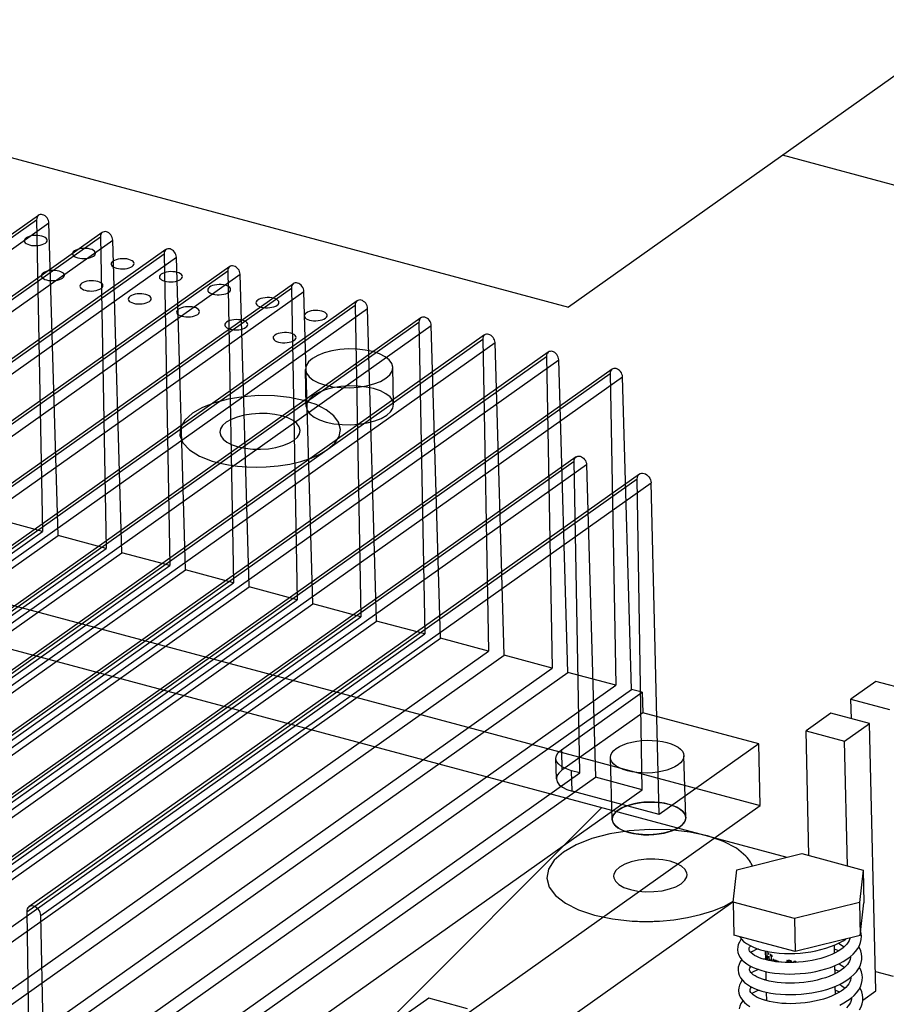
# Model space of a CAD drawing. Header units: millimetres. Extents: x 6 to 414, y 7 to 290.
# Tile 128 of 256: x 125.19 to 128.96, y 159.61 to 163.89. Entities that reach past the tile are written whole.
import ezdxf

# ---------------------------------------------------------------- set-up
doc = ezdxf.new("R2010")
doc.units = ezdxf.units.MM
doc.header["$LTSCALE"] = 23.1
doc.layers.get('0').update_dxf_attribs({"linetype": 'CONTINUOUS'})
for name, color, linetype in [('02___PRT_ALL_AXES', 7, 'CONTINUOUS'), ('ALL_AXES', 7, 'CONTINUOUS'), ('ALL_CURVES', 7, 'CONTINUOUS')]:
    doc.layers.add(name, color=color, linetype=linetype)

msp = doc.modelspace()

# ---------------------------------------------------------------- linework, layer by layer
at = {"color": 4, "linetype": 'Continuous'}
for p, q in [((122.9104, 163.892), (127.5729, 162.6409)), ((129.1556, 163.7634), (127.5729, 162.6409)), ((129.8494, 162.9414), (128.5052, 163.3021)), ((121.6626, 162.0872), (128.5241, 160.2461)), ((128.3732, 160.2087), (128.372, 160.2116)), ((127.4957, 159.4899), (128.2888, 160.0525)), ((127.8989, 159.9667), (127.9067, 159.9666))]:
    msp.add_line(p, q, dxfattribs=at)
at = {"color": 6, "linetype": 'Continuous'}
for p, q in [((125.2679, 163.0404), (121.7448, 160.5417)), ((121.7365, 160.5228), (125.2596, 163.0215)), ((121.7902, 160.5083), (125.3133, 163.0071)), ((125.2596, 163.0215), (125.2846, 161.6645)), ((125.3527, 161.6463), (125.3133, 163.0071)), ((125.5452, 162.966), (122.0221, 160.4673)), ((122.0137, 160.4484), (125.5368, 162.9471)), ((122.0674, 160.4339), (125.5906, 162.9327)), ((125.5368, 162.9471), (125.5619, 161.5901)), ((125.6299, 161.5719), (125.5906, 162.9327)), ((122.2909, 160.374), (125.814, 162.8728)), ((125.8224, 162.8916), (122.2993, 160.3929)), ((125.814, 162.8728), (125.8391, 161.5157)), ((122.3447, 160.3596), (125.8678, 162.8583)), ((125.9071, 161.4975), (125.8678, 162.8583)), ((122.5681, 160.2996), (126.0913, 162.7984)), ((126.0996, 162.8173), (122.5765, 160.3185)), ((122.6219, 160.2852), (126.145, 162.7839)), ((126.0913, 162.7984), (126.1163, 161.4414)), ((126.1844, 161.4231), (126.145, 162.7839)), ((126.3769, 162.7429), (122.8538, 160.2441)), ((122.8454, 160.2252), (126.3685, 162.724)), ((122.8991, 160.2108), (126.4223, 162.7095)), ((126.3685, 162.724), (126.3936, 161.367)), ((126.4616, 161.3487), (126.4223, 162.7095)), ((126.6541, 162.6685), (123.131, 160.1697)), ((123.1226, 160.1508), (126.6457, 162.6496)), ((123.1764, 160.1364), (126.6995, 162.6352)), ((126.6457, 162.6496), (126.6708, 161.2926)), ((126.7388, 161.2743), (126.6995, 162.6352)), ((123.3998, 160.0764), (126.923, 162.5752)), ((126.9313, 162.5941), (123.4082, 160.0953)), ((126.923, 162.5752), (126.948, 161.2182)), ((123.4536, 160.062), (126.9767, 162.5608)), ((127.0161, 161.1999), (126.9767, 162.5608)), ((123.6771, 160.002), (127.2002, 162.5008)), ((127.2086, 162.5197), (123.6854, 160.0209)), ((123.7308, 159.9876), (127.254, 162.4864)), ((127.2002, 162.5008), (127.2253, 161.1438)), ((127.2933, 161.1255), (127.254, 162.4864)), ((127.4858, 162.4453), (123.9627, 159.9465)), ((123.9543, 159.9276), (127.4774, 162.4264)), ((124.0081, 159.9132), (127.5312, 162.412)), ((127.4774, 162.4264), (127.5025, 161.0694)), ((127.5705, 161.0511), (127.5312, 162.412)), ((127.763, 162.3709), (124.2399, 159.8721)), ((126.4329, 162.2085), (126.4291, 162.3697)), ((126.8128, 162.2175), (126.809, 162.3787)), ((124.2315, 159.8532), (127.7547, 162.352)), ((124.2853, 159.8388), (127.8084, 162.3376)), ((127.7547, 162.352), (127.7797, 160.995)), ((127.8478, 160.9767), (127.8084, 162.3376)), ((121.6866, 162.2742), (128.4074, 160.4708)), ((124.9424, 160.0864), (127.5983, 161.9701)), ((127.6067, 161.989), (124.9508, 160.1053)), ((127.6233, 160.6131), (127.5983, 161.9701)), ((124.9962, 160.072), (127.6521, 161.9557)), ((127.6521, 161.9557), (127.6914, 160.5948)), ((125.2168, 160.0092), (127.8727, 161.8929)), ((127.8821, 161.9141), (125.2262, 160.0305)), ((127.8947, 160.5403), (127.8727, 161.8929)), ((125.2773, 159.993), (127.9332, 161.8767)), ((127.9674, 160.4318), (127.9332, 161.8767)), ((125.2846, 161.6645), (125.0754, 161.7207)), ((121.7615, 159.1658), (125.2846, 161.6645)), ((121.8295, 159.1475), (125.3527, 161.6463)), ((125.5619, 161.5901), (125.3527, 161.6463)), ((122.0387, 159.0914), (125.5619, 161.5901)), ((122.1068, 159.0731), (125.6299, 161.5719)), ((125.8391, 161.5157), (125.6299, 161.5719)), ((122.316, 159.017), (125.8391, 161.5157)), ((122.384, 158.9987), (125.9071, 161.4975)), ((126.1163, 161.4414), (125.9071, 161.4975)), ((122.5932, 158.9426), (126.1163, 161.4414)), ((122.6612, 158.9243), (126.1844, 161.4231)), ((126.3936, 161.367), (126.1844, 161.4231)), ((122.8704, 158.8682), (126.3936, 161.367)), ((122.9385, 158.8499), (126.4616, 161.3487)), ((126.6708, 161.2926), (126.4616, 161.3487)), ((123.1477, 158.7938), (126.6708, 161.2926)), ((123.2157, 158.7755), (126.7388, 161.2743)), ((126.948, 161.2182), (126.7388, 161.2743)), ((123.4249, 158.7194), (126.948, 161.2182)), ((123.4929, 158.7011), (127.0161, 161.1999)), ((127.2253, 161.1438), (127.0161, 161.1999)), ((123.7021, 158.645), (127.2253, 161.1438)), ((123.7702, 158.6268), (127.2933, 161.1255)), ((127.5025, 161.0694), (127.2933, 161.1255)), ((123.9794, 158.5706), (127.5025, 161.0694)), ((124.0474, 158.5524), (127.5705, 161.0511)), ((127.7797, 160.995), (127.5705, 161.0511)), ((124.2566, 158.4962), (127.7797, 160.995)), ((124.3246, 158.478), (127.8478, 160.9767)), ((127.5425, 160.7142), (127.8948, 160.9641)), ((127.8948, 160.9641), (127.8478, 160.9767)), ((127.8948, 160.9641), (127.8969, 160.8746)), ((127.8969, 160.8746), (127.5446, 160.6247)), ((128.401, 160.7393), (127.8969, 160.8746)), ((128.401, 160.7393), (127.9674, 160.4318)), ((128.4074, 160.4708), (128.401, 160.7393)), ((127.5425, 160.7142), (127.5446, 160.6247)), ((128.0836, 160.4191), (128.0758, 160.688)), ((127.5207, 160.5874), (127.5186, 160.6769)), ((127.7637, 160.4112), (127.7559, 160.6801)), ((124.9674, 158.7294), (127.6233, 160.6131)), ((127.5893, 160.5332), (127.5872, 160.6228)), ((127.6233, 160.6131), (127.5872, 160.6228)), ((125.0355, 158.7111), (127.6914, 160.5948)), ((127.8947, 160.5403), (127.6914, 160.5948)), ((125.2388, 158.6566), (127.8947, 160.5403)), ((127.9674, 160.4318), (127.5893, 160.5332)), ((124.8842, 157.972), (128.4074, 160.4708)), ((125.2168, 160.0092), (125.2388, 158.6566)), ((125.3115, 158.5481), (125.2773, 159.993))]:
    msp.add_line(p, q, dxfattribs=at)
at = {"color": 7, "linetype": 'Continuous'}
for p, q in [((128.9105, 161.0114), (128.8021, 160.9345)), ((129.0785, 160.9663), (128.9105, 161.0114)), ((128.8041, 160.8492), (128.8021, 160.9345)), ((128.8021, 160.9345), (128.9701, 160.8895)), ((128.7154, 160.873), (128.607, 160.7961)), ((128.8834, 160.8279), (128.7154, 160.873)), ((128.775, 160.7511), (128.8834, 160.8279)), ((128.911, 159.6642), (128.8834, 160.8279)), ((128.6198, 160.2535), (128.607, 160.7961)), ((128.607, 160.7961), (128.775, 160.7511)), ((128.7879, 160.2084), (128.775, 160.7511)), ((128.3059, 160.192), (128.5883, 160.262)), ((128.5883, 160.262), (128.8551, 160.1904)), ((128.2902, 160.0505), (128.3059, 160.192)), ((128.8551, 160.1904), (128.8394, 160.0489)), ((128.8551, 160.1904), (128.8585, 160.0472)), ((128.2902, 160.0505), (128.2936, 159.9073)), ((128.557, 159.9789), (128.2902, 160.0505)), ((128.8394, 160.0489), (128.557, 159.9789)), ((128.8394, 160.0489), (128.8428, 159.9056)), ((128.8428, 159.9056), (128.8585, 160.0472)), ((128.557, 159.9789), (128.5604, 159.8357)), ((128.5604, 159.8357), (128.2936, 159.9073)), ((128.3174, 159.9009), (128.3177, 159.9005)), ((128.8428, 159.9056), (128.5604, 159.8357)), ((128.3098, 159.8556), (128.3091, 159.8447)), ((128.3091, 159.845), (128.3092, 159.8428)), ((128.3591, 159.8452), (128.3591, 159.8463)), ((128.3598, 159.8421), (128.3591, 159.8452)), ((128.6933, 159.8504), (128.7138, 159.8572)), ((128.7138, 159.8572), (128.7333, 159.8649)), ((128.4222, 159.8028), (128.4301, 159.8054)), ((128.4456, 159.7967), (128.4302, 159.8004)), ((128.4618, 159.7936), (128.4456, 159.7967)), ((128.479, 159.7911), (128.4618, 159.7936)), ((128.497, 159.7893), (128.479, 159.7911)), ((128.5158, 159.7881), (128.497, 159.7893)), ((128.5351, 159.7877), (128.5158, 159.7881)), ((128.5548, 159.788), (128.5351, 159.7877)), ((128.5747, 159.7891), (128.5548, 159.788)), ((128.7851, 159.8022), (128.7994, 159.8128)), ((128.8, 159.8101), (128.7978, 159.8116)), ((128.8, 159.8133), (128.8, 159.8115)), ((128.3112, 159.7568), (128.3112, 159.7552)), ((128.3112, 159.7555), (128.3113, 159.7543)), ((128.3613, 159.7554), (128.3612, 159.7568)), ((128.6931, 159.7601), (128.7137, 159.7669)), ((128.7137, 159.7669), (128.7334, 159.7745)), ((128.909, 159.7495), (128.9867, 159.7286)), ((128.4245, 159.7132), (128.4322, 159.716)), ((128.7882, 159.7134), (128.8025, 159.7241)), ((128.8021, 159.7206), (128.7999, 159.7221)), ((128.8021, 159.7238), (128.8022, 159.7219)), ((128.3133, 159.6672), (128.3133, 159.6657)), ((128.3133, 159.6659), (128.3134, 159.6647)), ((128.3635, 159.6655), (128.3633, 159.6673)), ((128.3972, 159.6696), (128.415, 159.6639)), ((128.6972, 159.6712), (128.7176, 159.678)), ((128.7176, 159.678), (128.7371, 159.6857)), ((128.7592, 159.663), (128.7467, 159.6553)), ((128.8538, 159.6236), (128.911, 159.6642)), ((126.9657, 159.6321), (126.8573, 159.5552)), ((127.1338, 159.587), (126.9657, 159.6321)), ((128.4476, 159.6181), (128.4321, 159.622)), ((128.7881, 159.6223), (128.8028, 159.6331)), ((128.8041, 159.6312), (128.8021, 159.6326)), ((128.8042, 159.6342), (128.8043, 159.6324))]:
    msp.add_line(p, q, dxfattribs=at)
at = {"color": 2, "linetype": 'Continuous'}
msp.add_line((126.7017, 159.4448), (127.719, 160.4621), dxfattribs=at)
at = {"color": 6, "linetype": 'Continuous'}
for points in [[(125.3133, 163.0071), (125.3127, 163.0128), (125.3111, 163.0186), (125.3085, 163.0242), (125.305, 163.0295), (125.3009, 163.0341), (125.2962, 163.038), (125.2911, 163.041), (125.2858, 163.043), (125.2806, 163.0438), (125.2756, 163.0436), (125.271, 163.0422), (125.267, 163.0397), (125.2637, 163.0363), (125.2614, 163.032), (125.26, 163.0271), (125.2596, 163.0215)], [(125.5906, 162.9327), (125.5899, 162.9384), (125.5883, 162.9442), (125.5857, 162.9498), (125.5822, 162.9551), (125.5781, 162.9597), (125.5734, 162.9636), (125.5683, 162.9666), (125.563, 162.9686), (125.5578, 162.9694), (125.5528, 162.9692), (125.5483, 162.9678), (125.5442, 162.9653), (125.541, 162.9619), (125.5386, 162.9576), (125.5372, 162.9527), (125.5368, 162.9471)], [(125.8678, 162.8583), (125.8672, 162.864), (125.8655, 162.8698), (125.8629, 162.8754), (125.8595, 162.8807), (125.8553, 162.8853), (125.8506, 162.8892), (125.8456, 162.8922), (125.8402, 162.8942), (125.835, 162.895), (125.8301, 162.8948), (125.8255, 162.8934), (125.8214, 162.8909), (125.8182, 162.8875), (125.8158, 162.8832), (125.8144, 162.8783), (125.814, 162.8728)], [(126.145, 162.7839), (126.1444, 162.7896), (126.1428, 162.7954), (126.1402, 162.801), (126.1367, 162.8063), (126.1326, 162.8109), (126.1279, 162.8148), (126.1228, 162.8178), (126.1175, 162.8198), (126.1123, 162.8207), (126.1073, 162.8204), (126.1027, 162.819), (126.0987, 162.8165), (126.0954, 162.8131), (126.0931, 162.8088), (126.0917, 162.8039), (126.0913, 162.7984)], [(126.4223, 162.7095), (126.4216, 162.7152), (126.42, 162.721), (126.4174, 162.7266), (126.4139, 162.7319), (126.4098, 162.7366), (126.4051, 162.7404), (126.4, 162.7434), (126.3947, 162.7454), (126.3895, 162.7463), (126.3845, 162.746), (126.3799, 162.7446), (126.3759, 162.7421), (126.3727, 162.7387), (126.3703, 162.7344), (126.3689, 162.7295), (126.3685, 162.724)], [(126.6995, 162.6352), (126.6989, 162.6409), (126.6972, 162.6466), (126.6946, 162.6522), (126.6912, 162.6575), (126.687, 162.6622), (126.6823, 162.666), (126.6773, 162.669), (126.6719, 162.671), (126.6667, 162.6719), (126.6618, 162.6716), (126.6572, 162.6702), (126.6531, 162.6677), (126.6499, 162.6643), (126.6475, 162.66), (126.6461, 162.6551), (126.6457, 162.6496)], [(126.9767, 162.5608), (126.9761, 162.5665), (126.9745, 162.5722), (126.9719, 162.5778), (126.9684, 162.5831), (126.9642, 162.5878), (126.9596, 162.5917), (126.9545, 162.5946), (126.9492, 162.5966), (126.944, 162.5975), (126.939, 162.5972), (126.9344, 162.5958), (126.9304, 162.5933), (126.9271, 162.5899), (126.9248, 162.5856), (126.9234, 162.5807), (126.923, 162.5752)], [(127.254, 162.4864), (127.2533, 162.4921), (127.2517, 162.4978), (127.2491, 162.5034), (127.2456, 162.5087), (127.2415, 162.5134), (127.2368, 162.5173), (127.2317, 162.5202), (127.2264, 162.5222), (127.2212, 162.5231), (127.2162, 162.5228), (127.2116, 162.5214), (127.2076, 162.5189), (127.2044, 162.5155), (127.202, 162.5113), (127.2006, 162.5063), (127.2002, 162.5008)], [(127.5312, 162.412), (127.5306, 162.4177), (127.5289, 162.4234), (127.5263, 162.429), (127.5229, 162.4343), (127.5187, 162.439), (127.514, 162.4429), (127.509, 162.4458), (127.5036, 162.4478), (127.4984, 162.4487), (127.4934, 162.4484), (127.4889, 162.447), (127.4848, 162.4446), (127.4816, 162.4411), (127.4792, 162.4369), (127.4778, 162.4319), (127.4774, 162.4264)], [(127.8084, 162.3376), (127.8078, 162.3433), (127.8061, 162.349), (127.8036, 162.3546), (127.8001, 162.36), (127.7959, 162.3646), (127.7913, 162.3685), (127.7862, 162.3715), (127.7809, 162.3734), (127.7757, 162.3743), (127.7707, 162.374), (127.7661, 162.3727), (127.7621, 162.3702), (127.7588, 162.3667), (127.7565, 162.3625), (127.7551, 162.3575), (127.7547, 162.352)], [(127.5983, 161.9701), (127.5987, 161.9755), (127.6001, 161.9805), (127.6024, 161.9847), (127.6057, 161.9882), (127.6097, 161.9907), (127.6142, 161.9921), (127.6192, 161.9924), (127.6245, 161.9915), (127.6297, 161.9896), (127.6348, 161.9866), (127.6395, 161.9827), (127.6437, 161.978), (127.6471, 161.9728), (127.6497, 161.9672), (127.6514, 161.9615), (127.6521, 161.9557)], [(127.8727, 161.8929), (127.8731, 161.899), (127.8747, 161.9046), (127.8773, 161.9094), (127.881, 161.9133), (127.8854, 161.9161), (127.8906, 161.9177), (127.8962, 161.918), (127.9021, 161.917), (127.908, 161.9148), (127.9137, 161.9115), (127.919, 161.9071), (127.9238, 161.9018), (127.9276, 161.896), (127.9305, 161.8897), (127.9324, 161.8832), (127.9332, 161.8767)], [(127.7814, 160.7201), (127.7954, 160.7286), (127.8114, 160.7361), (127.8298, 160.7425), (127.8498, 160.7477), (127.871, 160.7516), (127.8931, 160.7542), (127.9157, 160.7553), (127.9383, 160.755), (127.9606, 160.7533), (127.982, 160.7502), (128.002, 160.7457), (128.0203, 160.74), (128.0364, 160.7332), (128.0501, 160.7253), (128.0611, 160.7166), (128.0692, 160.7073), (128.0741, 160.6975), (128.0758, 160.6873), (128.0742, 160.6771), (128.0693, 160.667), (128.0614, 160.6573), (128.0503, 160.648)], [(127.5872, 160.6228), (127.5643, 160.6304), (127.5453, 160.64), (127.5311, 160.6511), (127.5219, 160.6636), (127.5186, 160.6765), (127.5209, 160.6895), (127.5289, 160.7022), (127.5425, 160.7142)], [(128.0503, 160.648), (128.0363, 160.6395), (128.0203, 160.6321), (128.0019, 160.6257), (127.9819, 160.6205), (127.9607, 160.6165), (127.9385, 160.614), (127.916, 160.6128), (127.8933, 160.6131), (127.8711, 160.6148), (127.8497, 160.618), (127.8297, 160.6224), (127.8114, 160.6281), (127.7953, 160.635), (127.7815, 160.6428), (127.7706, 160.6515), (127.7625, 160.6608), (127.7576, 160.6707), (127.7559, 160.6808), (127.7575, 160.6911), (127.7623, 160.7012), (127.7703, 160.7108), (127.7814, 160.7201)], [(127.5446, 160.6247), (127.5312, 160.6129), (127.5231, 160.6002), (127.5207, 160.5872), (127.524, 160.574), (127.533, 160.5618), (127.5472, 160.5507), (127.566, 160.5411), (127.5893, 160.5332)], [(128.058, 160.3791), (128.0691, 160.3883), (128.0771, 160.3979), (128.0819, 160.408), (128.0836, 160.4181), (128.082, 160.4281), (128.0772, 160.4379), (128.0694, 160.4472), (128.0586, 160.4559), (128.045, 160.4638), (128.029, 160.4707), (128.0109, 160.4765), (127.991, 160.481), (127.9697, 160.4842), (127.9474, 160.486), (127.9247, 160.4864), (127.902, 160.4853), (127.8797, 160.4828), (127.8581, 160.4789), (127.8379, 160.4736), (127.8193, 160.4672), (127.8032, 160.4597), (127.7892, 160.4512)], [(127.7892, 160.4512), (127.7781, 160.4419), (127.7702, 160.4323), (127.7653, 160.4223), (127.7637, 160.4122), (127.7652, 160.4021), (127.77, 160.3924), (127.7778, 160.3831), (127.7886, 160.3744), (127.8022, 160.3665), (127.8182, 160.3595), (127.8364, 160.3538), (127.8563, 160.3492), (127.8776, 160.346), (127.8998, 160.3442), (127.9225, 160.3439), (127.9452, 160.345), (127.9676, 160.3475), (127.9891, 160.3514), (128.0093, 160.3566), (128.0279, 160.3631), (128.044, 160.3705), (128.058, 160.3791)], [(125.2773, 159.993), (125.2765, 159.9994), (125.2747, 160.0059), (125.2718, 160.0122), (125.2679, 160.0181), (125.2632, 160.0234), (125.2579, 160.0277), (125.2522, 160.0311), (125.2462, 160.0333), (125.2404, 160.0343), (125.2348, 160.034), (125.2296, 160.0324), (125.2251, 160.0296), (125.2215, 160.0258), (125.2188, 160.021), (125.2172, 160.0154), (125.2168, 160.0092)]]:
    msp.add_lwpolyline(points, dxfattribs=at)
at = {"color": 4, "linetype": 'Continuous'}
for points in [[(125.2137, 162.942), (125.2092, 162.9381), (125.2065, 162.9339), (125.2057, 162.9295), (125.2068, 162.9252), (125.2098, 162.9211), (125.2145, 162.9174), (125.2208, 162.9142), (125.2286, 162.9116), (125.2373, 162.9097), (125.2466, 162.9087), (125.2564, 162.9085), (125.2662, 162.9092), (125.2755, 162.9107), (125.284, 162.913), (125.2915, 162.9159), (125.2977, 162.9195)], [(125.2977, 162.9195), (125.3022, 162.9235), (125.3048, 162.9277), (125.3057, 162.932), (125.3045, 162.9364), (125.3016, 162.9405), (125.2968, 162.9442), (125.2906, 162.9474), (125.2828, 162.95), (125.2741, 162.9518), (125.2647, 162.9528), (125.255, 162.953), (125.2451, 162.9523), (125.2359, 162.9508), (125.2273, 162.9486), (125.2199, 162.9456), (125.2137, 162.942)], [(125.4237, 162.8857), (125.4192, 162.8817), (125.4165, 162.8775), (125.4157, 162.8732), (125.4168, 162.8688), (125.4198, 162.8647), (125.4245, 162.861), (125.4308, 162.8578), (125.4386, 162.8552), (125.4473, 162.8534), (125.4567, 162.8524), (125.4664, 162.8522), (125.4762, 162.8529), (125.4855, 162.8544), (125.4941, 162.8566), (125.5015, 162.8596), (125.5077, 162.8631)], [(125.5077, 162.8631), (125.5122, 162.8671), (125.5149, 162.8713), (125.5157, 162.8757), (125.5146, 162.88), (125.5116, 162.8841), (125.5069, 162.8878), (125.5006, 162.891), (125.4928, 162.8936), (125.4841, 162.8955), (125.4748, 162.8965), (125.465, 162.8967), (125.4552, 162.896), (125.4459, 162.8945), (125.4373, 162.8922), (125.4299, 162.8893), (125.4237, 162.8857)], [(125.5917, 162.8406), (125.5873, 162.8367), (125.5846, 162.8324), (125.5837, 162.8281), (125.5849, 162.8237), (125.5878, 162.8196), (125.5926, 162.8159), (125.5989, 162.8127), (125.6066, 162.8101), (125.6153, 162.8083), (125.6247, 162.8073), (125.6344, 162.8071), (125.6443, 162.8078), (125.6536, 162.8093), (125.6621, 162.8115), (125.6695, 162.8145), (125.6757, 162.8181)], [(125.6757, 162.8181), (125.6802, 162.822), (125.6829, 162.8262), (125.6837, 162.8306), (125.6826, 162.835), (125.6796, 162.839), (125.6749, 162.8427), (125.6686, 162.8459), (125.6608, 162.8486), (125.6522, 162.8504), (125.6428, 162.8514), (125.6331, 162.8516), (125.6232, 162.8509), (125.6139, 162.8494), (125.6054, 162.8471), (125.5979, 162.8442), (125.5917, 162.8406)], [(125.2882, 162.7896), (125.2837, 162.7856), (125.281, 162.7814), (125.2802, 162.7771), (125.2813, 162.7727), (125.2843, 162.7686), (125.289, 162.7649), (125.2953, 162.7617), (125.3031, 162.7591), (125.3118, 162.7573), (125.3212, 162.7562), (125.3309, 162.7561), (125.3407, 162.7568), (125.35, 162.7583), (125.3586, 162.7605), (125.366, 162.7635), (125.3722, 162.767)], [(125.3722, 162.767), (125.3767, 162.771), (125.3794, 162.7752), (125.3802, 162.7796), (125.3791, 162.7839), (125.3761, 162.788), (125.3714, 162.7917), (125.3651, 162.7949), (125.3573, 162.7975), (125.3486, 162.7994), (125.3393, 162.8004), (125.3295, 162.8006), (125.3197, 162.7999), (125.3104, 162.7984), (125.3018, 162.7961), (125.2944, 162.7932), (125.2882, 162.7896)], [(125.8017, 162.7842), (125.7973, 162.7803), (125.7946, 162.7761), (125.7938, 162.7717), (125.7949, 162.7674), (125.7979, 162.7633), (125.8026, 162.7596), (125.8089, 162.7564), (125.8166, 162.7538), (125.8253, 162.7519), (125.8347, 162.7509), (125.8444, 162.7507), (125.8543, 162.7514), (125.8636, 162.7529), (125.8721, 162.7552), (125.8796, 162.7581), (125.8858, 162.7617)], [(125.8858, 162.7617), (125.8902, 162.7657), (125.8929, 162.7699), (125.8937, 162.7742), (125.8926, 162.7786), (125.8896, 162.7827), (125.8849, 162.7864), (125.8786, 162.7896), (125.8709, 162.7922), (125.8622, 162.794), (125.8528, 162.795), (125.8431, 162.7952), (125.8332, 162.7945), (125.8239, 162.793), (125.8154, 162.7908), (125.8079, 162.7878), (125.8017, 162.7842)], [(125.4562, 162.7445), (125.4518, 162.7405), (125.4491, 162.7363), (125.4482, 162.732), (125.4494, 162.7276), (125.4523, 162.7235), (125.4571, 162.7198), (125.4634, 162.7166), (125.4711, 162.714), (125.4798, 162.7122), (125.4892, 162.7112), (125.4989, 162.711), (125.5088, 162.7117), (125.518, 162.7132), (125.5266, 162.7154), (125.534, 162.7184), (125.5402, 162.722)], [(125.5402, 162.722), (125.5447, 162.7259), (125.5474, 162.7301), (125.5482, 162.7345), (125.5471, 162.7388), (125.5441, 162.7429), (125.5394, 162.7466), (125.5331, 162.7498), (125.5253, 162.7524), (125.5166, 162.7543), (125.5073, 162.7553), (125.4975, 162.7555), (125.4877, 162.7548), (125.4784, 162.7533), (125.4699, 162.751), (125.4624, 162.7481), (125.4562, 162.7445)], [(125.7502, 162.6656), (125.7547, 162.6695), (125.7574, 162.6738), (125.7582, 162.6781), (125.7571, 162.6825), (125.7541, 162.6866), (125.7494, 162.6903), (125.7431, 162.6935), (125.7353, 162.6961), (125.7267, 162.6979), (125.7173, 162.6989), (125.7076, 162.6991), (125.6977, 162.6984), (125.6884, 162.6969), (125.6799, 162.6947), (125.6724, 162.6917), (125.6662, 162.6881)], [(126.0118, 162.7279), (126.0073, 162.7239), (126.0046, 162.7197), (126.0038, 162.7154), (126.0049, 162.711), (126.0079, 162.7069), (126.0126, 162.7032), (126.0189, 162.7), (126.0267, 162.6974), (126.0353, 162.6956), (126.0447, 162.6946), (126.0544, 162.6944), (126.0643, 162.6951), (126.0736, 162.6966), (126.0821, 162.6988), (126.0896, 162.7018), (126.0958, 162.7053)], [(126.0958, 162.7053), (126.1002, 162.7093), (126.1029, 162.7135), (126.1038, 162.7179), (126.1026, 162.7222), (126.0997, 162.7263), (126.0949, 162.73), (126.0886, 162.7332), (126.0809, 162.7358), (126.0722, 162.7377), (126.0628, 162.7387), (126.0531, 162.7389), (126.0432, 162.7382), (126.0339, 162.7367), (126.0254, 162.7344), (126.018, 162.7315), (126.0118, 162.7279)], [(125.6662, 162.6881), (125.6618, 162.6842), (125.6591, 162.68), (125.6583, 162.6756), (125.6594, 162.6712), (125.6624, 162.6672), (125.6671, 162.6635), (125.6734, 162.6603), (125.6811, 162.6576), (125.6898, 162.6558), (125.6992, 162.6548), (125.7089, 162.6546), (125.7188, 162.6553), (125.7281, 162.6568), (125.7366, 162.6591), (125.7441, 162.662), (125.7502, 162.6656)], [(126.2218, 162.6715), (126.2173, 162.6676), (126.2146, 162.6634), (126.2138, 162.659), (126.2149, 162.6546), (126.2179, 162.6506), (126.2226, 162.6468), (126.2289, 162.6436), (126.2367, 162.641), (126.2454, 162.6392), (126.2547, 162.6382), (126.2645, 162.638), (126.2743, 162.6387), (126.2836, 162.6402), (126.2922, 162.6425), (126.2996, 162.6454), (126.3058, 162.649)], [(126.3058, 162.649), (126.3103, 162.6529), (126.313, 162.6572), (126.3138, 162.6615), (126.3127, 162.6659), (126.3097, 162.67), (126.305, 162.6737), (126.2987, 162.6769), (126.2909, 162.6795), (126.2822, 162.6813), (126.2728, 162.6823), (126.2631, 162.6825), (126.2533, 162.6818), (126.244, 162.6803), (126.2354, 162.6781), (126.228, 162.6751), (126.2218, 162.6715)], [(125.8763, 162.6318), (125.8718, 162.6278), (125.8691, 162.6236), (125.8683, 162.6193), (125.8694, 162.6149), (125.8724, 162.6108), (125.8771, 162.6071), (125.8834, 162.6039), (125.8912, 162.6013), (125.8998, 162.5995), (125.9092, 162.5984), (125.9189, 162.5983), (125.9288, 162.5989), (125.9381, 162.6005), (125.9466, 162.6027), (125.9541, 162.6057), (125.9603, 162.6092)], [(125.9603, 162.6092), (125.9647, 162.6132), (125.9674, 162.6174), (125.9683, 162.6218), (125.9671, 162.6261), (125.9642, 162.6302), (125.9594, 162.6339), (125.9531, 162.6371), (125.9454, 162.6397), (125.9367, 162.6416), (125.9273, 162.6426), (125.9176, 162.6428), (125.9077, 162.6421), (125.8984, 162.6406), (125.8899, 162.6383), (125.8825, 162.6354), (125.8763, 162.6318)], [(126.4318, 162.6152), (126.4274, 162.6112), (126.4247, 162.607), (126.4238, 162.6027), (126.425, 162.5983), (126.4279, 162.5942), (126.4327, 162.5905), (126.439, 162.5873), (126.4467, 162.5847), (126.4554, 162.5829), (126.4648, 162.5818), (126.4745, 162.5817), (126.4844, 162.5823), (126.4937, 162.5838), (126.5022, 162.5861), (126.5096, 162.5891), (126.5158, 162.5926)], [(126.5158, 162.5926), (126.5203, 162.5966), (126.523, 162.6008), (126.5238, 162.6052), (126.5227, 162.6095), (126.5197, 162.6136), (126.515, 162.6173), (126.5087, 162.6205), (126.5009, 162.6231), (126.4922, 162.6249), (126.4829, 162.626), (126.4732, 162.6262), (126.4633, 162.6255), (126.454, 162.624), (126.4455, 162.6217), (126.438, 162.6188), (126.4318, 162.6152)], [(126.0863, 162.5754), (126.0818, 162.5715), (126.0791, 162.5673), (126.0783, 162.5629), (126.0794, 162.5585), (126.0824, 162.5545), (126.0871, 162.5507), (126.0934, 162.5475), (126.1012, 162.5449), (126.1099, 162.5431), (126.1192, 162.5421), (126.129, 162.5419), (126.1388, 162.5426), (126.1481, 162.5441), (126.1567, 162.5464), (126.1641, 162.5493), (126.1703, 162.5529)], [(126.1703, 162.5529), (126.1748, 162.5568), (126.1775, 162.5611), (126.1783, 162.5654), (126.1772, 162.5698), (126.1742, 162.5739), (126.1695, 162.5776), (126.1632, 162.5808), (126.1554, 162.5834), (126.1467, 162.5852), (126.1373, 162.5862), (126.1276, 162.5864), (126.1178, 162.5857), (126.1085, 162.5842), (126.0999, 162.5819), (126.0925, 162.579), (126.0863, 162.5754)], [(126.3803, 162.4965), (126.3848, 162.5005), (126.3875, 162.5047), (126.3883, 162.509), (126.3872, 162.5134), (126.3842, 162.5175), (126.3795, 162.5212), (126.3732, 162.5244), (126.3654, 162.527), (126.3567, 162.5288), (126.3474, 162.5299), (126.3376, 162.53), (126.3278, 162.5294), (126.3185, 162.5279), (126.31, 162.5256), (126.3025, 162.5226), (126.2963, 162.5191)], [(126.2963, 162.5191), (126.2918, 162.5151), (126.2892, 162.5109), (126.2883, 162.5065), (126.2895, 162.5022), (126.2924, 162.4981), (126.2972, 162.4944), (126.3034, 162.4912), (126.3112, 162.4886), (126.3199, 162.4868), (126.3293, 162.4857), (126.339, 162.4855), (126.3489, 162.4862), (126.3581, 162.4877), (126.3667, 162.49), (126.3741, 162.4929), (126.3803, 162.4965)], [(126.5255, 162.0212), (126.5567, 162.0488), (126.5756, 162.0784), (126.5814, 162.1088), (126.5735, 162.1394), (126.5527, 162.168), (126.5196, 162.194), (126.4755, 162.2164), (126.4212, 162.2346), (126.3604, 162.2474), (126.2948, 162.2545), (126.2268, 162.2558), (126.1577, 162.251), (126.0927, 162.2405), (126.0329, 162.2246), (125.9807, 162.204), (125.9374, 162.179)], [(125.9374, 162.179), (125.904, 162.1488), (125.8851, 162.1158), (125.8825, 162.0821), (125.8957, 162.0498), (125.9247, 162.0193), (125.9681, 161.9925), (126.0237, 161.9708)], [(126.2581, 161.9452), (126.31, 161.9497), (126.3612, 161.9578), (126.4094, 161.9693), (126.4534, 161.9838), (126.4922, 162.0011), (126.5255, 162.0212)], [(126.0237, 161.9708), (126.0574, 161.9616), (126.0946, 161.9541), (126.1337, 161.9486), (126.1741, 161.9453), (126.2154, 161.9441), (126.2581, 161.9452)], [(127.7892, 160.4512), (127.8086, 160.4625), (127.8324, 160.4719), (127.8596, 160.4792), (127.8899, 160.4841), (127.9209, 160.4863), (127.952, 160.4858), (127.9821, 160.4826), (128.0103, 160.4766), (128.0348, 160.4685), (128.055, 160.4583), (128.0702, 160.4464), (128.08, 160.4331), (128.0836, 160.4194), (128.081, 160.4055), (128.0725, 160.3919), (128.058, 160.3791)], [(128.058, 160.3791), (128.0386, 160.3678), (128.0148, 160.3583), (127.9876, 160.3511), (127.9573, 160.3461), (127.9263, 160.344), (127.8952, 160.3445), (127.8652, 160.3477), (127.8369, 160.3536), (127.8124, 160.3618), (127.7922, 160.372), (127.777, 160.3839), (127.7672, 160.3971), (127.7637, 160.4109), (127.7662, 160.4248), (127.7747, 160.4383), (127.7892, 160.4512)], [(128.3455, 160.2513), (128.3043, 160.2851), (128.2478, 160.3148), (128.1787, 160.3387), (128.1011, 160.3556), (128.0156, 160.3655), (127.9266, 160.3675), (127.8377, 160.3616), (127.7539, 160.3483), (127.6755, 160.3277), (127.6071, 160.3008), (127.5514, 160.2686)], [(127.5514, 160.2686), (127.5113, 160.2331), (127.487, 160.195), (127.4797, 160.1552), (127.4897, 160.1166), (127.5171, 160.0792), (127.5599, 160.0459), (127.6168, 160.0172), (127.6869, 159.9938), (127.7651, 159.9775), (127.8511, 159.9684)], [(128.372, 160.2116), (128.3689, 160.2184), (128.3653, 160.2252), (128.3611, 160.2318), (128.3565, 160.2384), (128.3513, 160.2449), (128.3455, 160.2513)], [(127.9696, 159.9684), (128.0316, 159.974), (128.0915, 159.9833), (128.1484, 159.9963), (128.2022, 160.013), (128.2493, 160.0323), (128.2907, 160.0546)], [(127.8511, 159.9684), (127.8589, 159.9679), (127.8666, 159.9676), (127.8744, 159.9673), (127.8822, 159.967), (127.89, 159.9668), (127.8989, 159.9667)], [(127.9067, 159.9666), (127.9115, 159.9666), (127.9162, 159.9666), (127.9209, 159.9667), (127.9261, 159.9667)], [(127.9261, 159.9667), (127.9324, 159.9669), (127.9402, 159.9671), (127.9465, 159.9673), (127.9544, 159.9676), (127.9622, 159.968), (127.9696, 159.9684)]]:
    msp.add_lwpolyline(points, dxfattribs=at)
at = {"color": 7, "linetype": 'Continuous'}
for points in [[(126.7787, 162.3313), (126.7956, 162.3463), (126.8059, 162.3624), (126.809, 162.3789), (126.8048, 162.3955), (126.7934, 162.411), (126.7755, 162.4251), (126.7516, 162.4373), (126.722, 162.4472), (126.6891, 162.4541), (126.6535, 162.458), (126.6165, 162.4587), (126.579, 162.4561), (126.5437, 162.4504), (126.5113, 162.4418), (126.483, 162.4306), (126.4594, 162.417)], [(126.4594, 162.417), (126.4425, 162.402), (126.4322, 162.3859), (126.4291, 162.3694), (126.4334, 162.3528), (126.4447, 162.3373), (126.4626, 162.3232), (126.4866, 162.311), (126.5161, 162.3011), (126.549, 162.2942), (126.5847, 162.2903), (126.6216, 162.2896), (126.6591, 162.2922), (126.6944, 162.2979), (126.7268, 162.3066), (126.7552, 162.3177), (126.7787, 162.3313)], [(126.7825, 162.1702), (126.7995, 162.1852), (126.8097, 162.2013), (126.8128, 162.2178), (126.8086, 162.2344), (126.7973, 162.2499), (126.7793, 162.264), (126.7554, 162.2762), (126.7259, 162.2861), (126.6929, 162.293), (126.6573, 162.2969), (126.6203, 162.2976), (126.5828, 162.295), (126.5475, 162.2893), (126.5151, 162.2806), (126.4868, 162.2695), (126.4633, 162.2559)], [(126.4633, 162.2559), (126.4463, 162.2409), (126.4361, 162.2248), (126.4329, 162.2083), (126.4372, 162.1917), (126.4485, 162.1762), (126.4665, 162.1621), (126.4904, 162.1499), (126.5199, 162.14), (126.5529, 162.1331), (126.5885, 162.1292), (126.6254, 162.1285), (126.6629, 162.1311), (126.6982, 162.1368), (126.7307, 162.1454), (126.759, 162.1566), (126.7825, 162.1702)], [(128.0893, 160.1709), (128.0885, 160.1773), (128.0811, 160.1928), (128.0658, 160.2069), (128.0439, 160.2191), (128.0161, 160.2286), (127.9841, 160.2352), (127.9493, 160.2382), (127.9135, 160.2377), (127.8785, 160.2336), (127.846, 160.2263), (127.8185, 160.2163), (127.7951, 160.2032)], [(127.7951, 160.2032), (127.779, 160.1882), (127.7708, 160.173), (127.7696, 160.1635)], [(128.0639, 160.1311), (128.08, 160.1461), (128.0882, 160.1614), (128.0893, 160.1709)], [(127.7696, 160.1635), (127.7705, 160.157), (127.7779, 160.1416), (127.7932, 160.1274), (127.815, 160.1152), (127.8428, 160.1057), (127.8749, 160.0992), (127.9097, 160.0962), (127.9455, 160.0966), (127.9805, 160.1007), (128.013, 160.108), (128.0405, 160.1181), (128.0639, 160.1311)], [(128.8479, 159.9024), (128.8469, 159.9138), (128.8447, 159.9229)], [(128.3256, 159.8899), (128.3236, 159.8876), (128.3171, 159.8772), (128.3124, 159.8664), (128.3098, 159.8556)], [(128.3177, 159.9005), (128.3257, 159.8898), (128.3356, 159.88), (128.3473, 159.871), (128.3605, 159.8629)], [(128.7333, 159.8649), (128.7518, 159.8735), (128.769, 159.8828), (128.7805, 159.8902)], [(128.7486, 159.872), (128.7597, 159.8654), (128.7699, 159.8582), (128.7727, 159.8559)], [(128.7973, 159.8944), (128.797, 159.8918), (128.7945, 159.8843), (128.7906, 159.8766), (128.785, 159.8685), (128.7778, 159.8605)], [(128.8319, 159.8485), (128.8391, 159.8615), (128.8441, 159.8749), (128.8471, 159.8885), (128.8479, 159.9025)], [(128.3092, 159.8428), (128.3108, 159.8317), (128.3147, 159.8205), (128.3206, 159.8097)], [(128.3591, 159.846), (128.3591, 159.8472), (128.3598, 159.8507)], [(128.3598, 159.8507), (128.3616, 159.8546), (128.3647, 159.8591), (128.3658, 159.8603)], [(128.369, 159.8295), (128.3643, 159.8344), (128.3614, 159.8386), (128.3598, 159.8421)], [(128.3605, 159.8629), (128.3754, 159.8556), (128.3916, 159.8491)], [(128.3982, 159.847), (128.3905, 159.844), (128.3744, 159.8365), (128.3665, 159.8321)], [(128.4302, 159.8004), (128.4167, 159.8045), (128.4041, 159.809), (128.393, 159.8139), (128.3834, 159.8191), (128.3753, 159.8243), (128.369, 159.8295)], [(128.3916, 159.8491), (128.4093, 159.8434), (128.4281, 159.8385)], [(128.4281, 159.8385), (128.448, 159.8345), (128.4689, 159.8314), (128.4905, 159.8291), (128.5127, 159.8278), (128.5354, 159.8274), (128.5584, 159.8279), (128.5815, 159.8293), (128.6046, 159.8317), (128.6275, 159.835), (128.65, 159.8392), (128.672, 159.8443), (128.6933, 159.8504)], [(128.7341, 159.8299), (128.7199, 159.8231), (128.7047, 159.8168), (128.6883, 159.8109)], [(128.7494, 159.8386), (128.7332, 159.8451), (128.7292, 159.8465)], [(128.7586, 159.8446), (128.747, 159.837), (128.7341, 159.8299)], [(128.7778, 159.8605), (128.7689, 159.8524), (128.7586, 159.8446)], [(128.7994, 159.8128), (128.812, 159.8241), (128.8229, 159.836), (128.8319, 159.8485)], [(128.85, 159.8128), (128.8488, 159.8253), (128.8454, 159.8388), (128.8398, 159.8522), (128.8368, 159.8573)], [(128.3277, 159.8005), (128.321, 159.791), (128.3155, 159.7796), (128.3123, 159.7681), (128.3112, 159.7568)], [(128.3206, 159.8097), (128.3284, 159.7996), (128.3381, 159.7902), (128.3494, 159.7815), (128.3624, 159.7736)], [(128.6883, 159.8109), (128.6709, 159.8056), (128.6527, 159.8009), (128.6338, 159.7969), (128.6144, 159.7936), (128.5947, 159.791), (128.5747, 159.7891)], [(128.7334, 159.7745), (128.752, 159.783), (128.7692, 159.7922), (128.7851, 159.8022)], [(128.7507, 159.7824), (128.7603, 159.7768), (128.7711, 159.7694), (128.7748, 159.7663)], [(128.8, 159.8119), (128.8, 159.8091), (128.7989, 159.8013), (128.7963, 159.7939), (128.7924, 159.7865), (128.7871, 159.779), (128.7804, 159.7714)], [(128.8351, 159.7605), (128.842, 159.7738), (128.8468, 159.7873), (128.8494, 159.8006), (128.85, 159.813)], [(128.3113, 159.7543), (128.3126, 159.7437), (128.3162, 159.7325), (128.322, 159.7213)], [(128.3612, 159.7566), (128.3612, 159.7572), (128.3617, 159.7603)], [(128.3713, 159.7398), (128.3668, 159.7445), (128.3638, 159.7486), (128.3621, 159.7522), (128.3613, 159.7554)], [(128.3617, 159.7603), (128.363, 159.7638), (128.3655, 159.7679), (128.368, 159.7708)], [(128.3624, 159.7736), (128.377, 159.7663), (128.3932, 159.7598)], [(128.4004, 159.7575), (128.3924, 159.7544), (128.3767, 159.7471), (128.3686, 159.7426)], [(128.4323, 159.7109), (128.4178, 159.7153), (128.4053, 159.7199), (128.3944, 159.7248), (128.3851, 159.7298), (128.3774, 159.7349), (128.3713, 159.7398)], [(128.3932, 159.7598), (128.4107, 159.7541), (128.4295, 159.7492)], [(128.4295, 159.7492), (128.4494, 159.7451), (128.4701, 159.7419), (128.4915, 159.7397), (128.5136, 159.7383), (128.536, 159.7378), (128.5588, 159.7383), (128.5817, 159.7396), (128.6046, 159.7419), (128.6274, 159.7451), (128.6498, 159.7492), (128.6718, 159.7542), (128.6931, 159.7601)], [(128.7375, 159.741), (128.7232, 159.7341), (128.7077, 159.7276), (128.691, 159.7216)], [(128.7516, 159.7491), (128.7342, 159.756), (128.7313, 159.757)], [(128.762, 159.756), (128.7505, 159.7484), (128.7375, 159.741)], [(128.7804, 159.7714), (128.772, 159.7637), (128.762, 159.756)], [(128.8025, 159.7241), (128.8151, 159.7356), (128.826, 159.7477), (128.8351, 159.7605)], [(128.8521, 159.7233), (128.8511, 159.7348), (128.848, 159.7481), (128.8426, 159.7613), (128.8389, 159.7678)], [(128.3298, 159.711), (128.3229, 159.701), (128.3175, 159.6898), (128.3143, 159.6784), (128.3133, 159.6672)], [(128.322, 159.7213), (128.33, 159.7107), (128.34, 159.7008), (128.3519, 159.6917), (128.3655, 159.6835)], [(128.691, 159.7216), (128.6735, 159.7162), (128.6552, 159.7115), (128.6362, 159.7074), (128.6168, 159.7041), (128.5971, 159.7015), (128.5772, 159.6996), (128.5572, 159.6985), (128.5375, 159.6982), (128.5181, 159.6986), (128.4992, 159.6997), (128.4809, 159.7016), (128.4635, 159.7041), (128.447, 159.7073), (128.4323, 159.7109)], [(128.7371, 159.6857), (128.7554, 159.6941), (128.7725, 159.7034), (128.7882, 159.7134)], [(128.8021, 159.7225), (128.8021, 159.7196), (128.8009, 159.7117), (128.7982, 159.7038), (128.7937, 159.6957), (128.7876, 159.6875), (128.7797, 159.6792)], [(128.8362, 159.6694), (128.8434, 159.6826), (128.8485, 159.6962), (128.8514, 159.7098), (128.8521, 159.7235)], [(128.3134, 159.6647), (128.3147, 159.6544), (128.3179, 159.6439), (128.3231, 159.6335), (128.3301, 159.6235)], [(128.3633, 159.6671), (128.3633, 159.6677), (128.3638, 159.6708)], [(128.3712, 159.6524), (128.3671, 159.6573), (128.3646, 159.6617), (128.3635, 159.6655)], [(128.3638, 159.6708), (128.3652, 159.6744), (128.3679, 159.6787), (128.3701, 159.6813)], [(128.3655, 159.6835), (128.3806, 159.6761), (128.3972, 159.6696)], [(128.4024, 159.6679), (128.3951, 159.6651), (128.3794, 159.6579), (128.3707, 159.653)], [(128.415, 159.6639), (128.4339, 159.6591), (128.4539, 159.6552), (128.4746, 159.6521), (128.4961, 159.65), (128.5181, 159.6487), (128.5406, 159.6483), (128.5633, 159.6489), (128.5862, 159.6503), (128.609, 159.6527), (128.6317, 159.656), (128.6541, 159.6602), (128.676, 159.6652), (128.6972, 159.6712)], [(128.7467, 159.6553), (128.7327, 159.648), (128.7173, 159.641), (128.7005, 159.6346)], [(128.7536, 159.6596), (128.7361, 159.6666), (128.7334, 159.6675)], [(128.7529, 159.6929), (128.7631, 159.6869), (128.7736, 159.6796), (128.7769, 159.6768)], [(128.7797, 159.6792), (128.7702, 159.671), (128.7592, 159.663)], [(128.8028, 159.6331), (128.8158, 159.6446), (128.8269, 159.6567), (128.8362, 159.6694)], [(128.8543, 159.6338), (128.853, 159.6467), (128.8495, 159.6602), (128.844, 159.6734), (128.841, 159.6783)], [(128.332, 159.6216), (128.3315, 159.6211), (128.324, 159.6098), (128.3188, 159.598), (128.3161, 159.5863)], [(128.3301, 159.6235), (128.3391, 159.614), (128.3499, 159.6051), (128.3627, 159.5968)], [(128.4321, 159.622), (128.418, 159.6264), (128.4054, 159.6312), (128.3944, 159.6363), (128.385, 159.6416), (128.3772, 159.6471), (128.3712, 159.6524)], [(128.4266, 159.6237), (128.4333, 159.6261), (128.4343, 159.6264)], [(128.7005, 159.6346), (128.6827, 159.6288), (128.6639, 159.6236), (128.6443, 159.6191), (128.6241, 159.6154), (128.6036, 159.6125), (128.5828, 159.6104), (128.562, 159.6091), (128.5414, 159.6087), (128.5212, 159.609), (128.5015, 159.6102), (128.4825, 159.6121), (128.4645, 159.6148), (128.4476, 159.6181)], [(128.7543, 159.603), (128.7719, 159.6123), (128.7881, 159.6223)], [(128.8043, 159.6329), (128.8042, 159.6302), (128.8031, 159.6223), (128.8005, 159.6146), (128.7963, 159.6069), (128.7906, 159.599), (128.7833, 159.5911)], [(128.8398, 159.5823), (128.8465, 159.5952), (128.8511, 159.6084), (128.8537, 159.6215), (128.8543, 159.6339)]]:
    msp.add_lwpolyline(points, dxfattribs=at)
at = {"layer": '02___PRT_ALL_AXES', "color": 7, "linetype": 'Continuous'}
for points in [[(126.0844, 162.1395), (126.0686, 162.1254), (126.0593, 162.1108), (126.0566, 162.0959)], [(126.4063, 162.1042), (126.4025, 162.1198), (126.3919, 162.1341), (126.3754, 162.1471), (126.3531, 162.1583), (126.3263, 162.1674), (126.2958, 162.1737), (126.2628, 162.1773), (126.2287, 162.1779), (126.1946, 162.1755), (126.162, 162.1702), (126.1319, 162.1623), (126.1063, 162.1521), (126.0844, 162.1395)], [(126.3785, 162.0606), (126.3943, 162.0748), (126.4036, 162.0894), (126.4063, 162.1042)], [(126.0566, 162.0959), (126.0604, 162.0804), (126.071, 162.0661), (126.0876, 162.053), (126.1098, 162.0418), (126.1366, 162.0328), (126.1672, 162.0264), (126.2001, 162.0228), (126.2343, 162.0223), (126.2684, 162.0246), (126.301, 162.0299), (126.331, 162.0379), (126.3566, 162.0481), (126.3785, 162.0606)]]:
    msp.add_lwpolyline(points, dxfattribs=at)
at = {"layer": 'ALL_AXES', "color": 7, "linetype": 'Continuous'}
for p, q in [((128.4293, 159.8383), (128.4302, 159.8004)), ((128.7288, 159.8631), (128.7296, 159.8277)), ((128.4314, 159.7488), (128.4323, 159.7109)), ((128.7309, 159.7736), (128.7317, 159.7382)), ((128.4335, 159.6592), (128.4344, 159.6214)), ((128.733, 159.6841), (128.7339, 159.6486))]:
    msp.add_line(p, q, dxfattribs=at)
at = {"layer": 'ALL_CURVES', "color": 40, "linetype": 'Continuous'}
for p, q in [((128.4367, 159.8369), (128.4376, 159.7986)), ((128.4376, 159.8357), (128.4367, 159.8369)), ((128.4385, 159.7984), (128.4376, 159.8357)), ((128.4442, 159.8289), (128.4443, 159.8243)), ((128.4452, 159.828), (128.4442, 159.8289)), ((128.4453, 159.8235), (128.4452, 159.828)), ((128.4443, 159.8243), (128.4453, 159.8235)), ((128.4445, 159.8152), (128.445, 159.7968)), ((128.4455, 159.8144), (128.4445, 159.8152)), ((128.4459, 159.7966), (128.4455, 159.8144)), ((128.4473, 159.8039), (128.4474, 159.7994)), ((128.4502, 159.8017), (128.4473, 159.8039)), ((128.4474, 159.7994), (128.4503, 159.7972)), ((128.4503, 159.7972), (128.4502, 159.8017)), ((128.4513, 159.8233), (128.4514, 159.8187)), ((128.4514, 159.8187), (128.455, 159.8164)), ((128.455, 159.8164), (128.4555, 159.7948)), ((128.4568, 159.7945), (128.4563, 159.8155)), ((128.4563, 159.8155), (128.4601, 159.8133)), ((128.4601, 159.8133), (128.46, 159.8179)), ((128.4624, 159.7977), (128.4624, 159.7959)), ((128.4667, 159.8009), (128.4652, 159.8016)), ((128.4653, 159.798), (128.4668, 159.7972)), ((128.4726, 159.7928), (128.4726, 159.792)), ((128.4741, 159.7918), (128.4742, 159.7921)), ((128.4773, 159.7962), (128.4757, 159.7969)), ((128.4758, 159.7932), (128.4774, 159.7926)), ((128.4835, 159.7939), (128.4836, 159.7906)), ((128.485, 159.7934), (128.4835, 159.7939)), ((128.485, 159.7905), (128.485, 159.7934)), ((128.4888, 159.7922), (128.4876, 159.7926)), ((128.4997, 159.789), (128.4979, 159.7895)), ((128.5228, 159.7915), (128.5229, 159.788)), ((128.5268, 159.7972), (128.5247, 159.7975)), ((128.5249, 159.7903), (128.525, 159.7879)), ((128.5271, 159.7879), (128.5268, 159.7972)), ((128.5297, 159.7968), (128.5298, 159.7923)), ((128.5431, 159.7908), (128.543, 159.7953)), ((128.5596, 159.7897), (128.5572, 159.7898)), ((128.5575, 159.7944), (128.5591, 159.7943))]:
    msp.add_line(p, q, dxfattribs=at)
for points in [[(128.46, 159.8179), (128.4587, 159.8186), (128.4572, 159.8195), (128.4556, 159.8204), (128.4542, 159.8213), (128.4527, 159.8223), (128.4513, 159.8233)], [(128.543, 159.7953), (128.541, 159.7955), (128.539, 159.7957), (128.5364, 159.796), (128.5344, 159.7962), (128.532, 159.7965), (128.5297, 159.7968)], [(128.5298, 159.7923), (128.5313, 159.7921), (128.5333, 159.7918), (128.5353, 159.7916), (128.5368, 159.7914), (128.5388, 159.7912), (128.5409, 159.791)]]:
    msp.add_lwpolyline(points, dxfattribs=at)
for centre, major_axis, ratio, start_param, end_param in [((128.5751, 160.0163), (0.1231, 0.5228), 0.123936, -4.257152, -4.251958), ((128.5848, 159.6072), (-0.1389, 0.774), 0.114881, 1.303951, 1.307189), ((128.5778, 159.9018), (0.1452, 0.1606), 0.111829, -3.941018, -3.930657), ((128.574, 160.0636), (0.116, 0.7067), 0.099473, -4.30916, -4.306573), ((128.5846, 159.6163), (-0.1389, 0.774), 0.114882, 1.31692, 1.319507), ((128.5787, 159.8648), (0.1483, 0.057), 0.19521, -2.529256, -2.513777), ((128.5779, 159.8972), (0.1452, 0.1606), 0.11183, -3.946188, -3.94102), ((128.5786, 159.8699), (0.148, 0.0812), 0.0838, -2.497777, -2.487465), ((128.5795, 159.8305), (0.1451, -0.0755), 0.564616, -2.126919, -2.111577), ((128.5796, 159.8269), (0.1451, -0.0755), 0.564616, -2.126919, -2.111577), ((128.5799, 159.8148), (-0.1325, 0.154), 0.488896, 1.265982, 1.27363), ((128.5804, 159.7954), (-0.1273, 0.2203), 0.39026, 1.348106, 1.353206), ((128.5836, 159.6563), (-0.1389, 0.774), 0.114882, 1.370837, 1.373384), ((128.5806, 159.7842), (-0.1265, 0.283), 0.31603, 1.382297, 1.389929), ((128.5834, 159.6654), (-0.1389, 0.774), 0.114881, 1.381016, 1.38553), ((128.5755, 160.0017), (0.116, 0.7067), 0.099472, -4.398537, -4.396011), ((128.5773, 159.9226), (0.1327, 0.3396), 0.154179, -4.271079, -4.266031), ((128.5783, 159.884), (0.1452, 0.1606), 0.111829, -4.040483, -4.035441), ((128.5789, 159.8571), (0.1485, 0.0501), 0.230348, -2.431714, -2.414107), ((128.5784, 159.879), (0.1452, 0.1606), 0.111829, -4.048037, -4.043002), ((128.5788, 159.8608), (0.148, 0.0812), 0.0838, -2.395926, -2.385873), ((128.5794, 159.8366), (0.1451, -0.0755), 0.564616, -2.025691, -2.010686), ((128.5796, 159.8277), (0.1381, -0.117), 0.53843, -1.881081, -1.871073), ((128.5801, 159.8076), (-0.1265, 0.283), 0.31603, 1.475541, 1.483029), ((128.5805, 159.7891), (-0.1286, 0.406), 0.223441, 1.491669, 1.495588), ((128.5786, 159.8693), (0.1412, 0.2189), 0.152175, -4.255808, -4.248373), ((128.5789, 159.8549), (0.148, 0.0812), 0.0838, -2.291171, -2.281266), ((128.5793, 159.8382), (-0.1325, 0.154), 0.488896, 1.451329, 1.458746), ((128.5795, 159.83), (-0.1265, 0.283), 0.31603, 1.567414, 1.571115), ((128.5791, 159.8472), (0.148, 0.0812), 0.0838, -2.202317, -2.197305), ((128.5809, 159.7736), (0.1291, 0.4006), 0.144448, 1.557551, 1.572641), ((128.581, 159.7663), (0.1291, 0.4006), 0.144448, 1.557551, 1.563369), ((128.5846, 159.6151), (0.1147, 0.7435), 0.095533, 1.346704, 1.351138), ((128.5849, 159.6036), (0.1147, 0.7435), 0.095533, 1.331091, 1.335191), ((128.5835, 159.664), (0.126, 0.4616), 0.133943, 1.329023, 1.335595), ((128.5809, 159.7703), (0.1429, 0.1953), 0.141612, 1.555316, 1.568765), ((128.5813, 159.7552), (0.1412, 0.2189), 0.152175, 1.514321, 1.51848), ((128.5795, 159.8301), (0.1482, 0.0667), 0.148228, -1.799846, -1.786317), ((128.5801, 159.8053), (0.1475, 0.1062), 0.00471, 1.723378, 1.731496), ((128.5781, 159.8924), (0.1423, -0.0926), 0.559011, -1.347193, -1.333508), ((128.5777, 159.9092), (-0.1325, 0.154), 0.488896, -4.314158, -4.305948), ((128.5764, 159.9629), (-0.1265, 0.283), 0.31603, -4.19728, -4.195577), ((128.5765, 159.9573), (-0.1265, 0.2581), 0.342808, -4.201745, -4.187968), ((128.5736, 160.0796), (-0.132, 0.5286), 0.170787, -4.177017, -4.17256)]:
    msp.add_ellipse(centre, major_axis=major_axis, ratio=ratio, start_param=start_param, end_param=end_param, dxfattribs=at)

doc.saveas('drawing.dxf')
